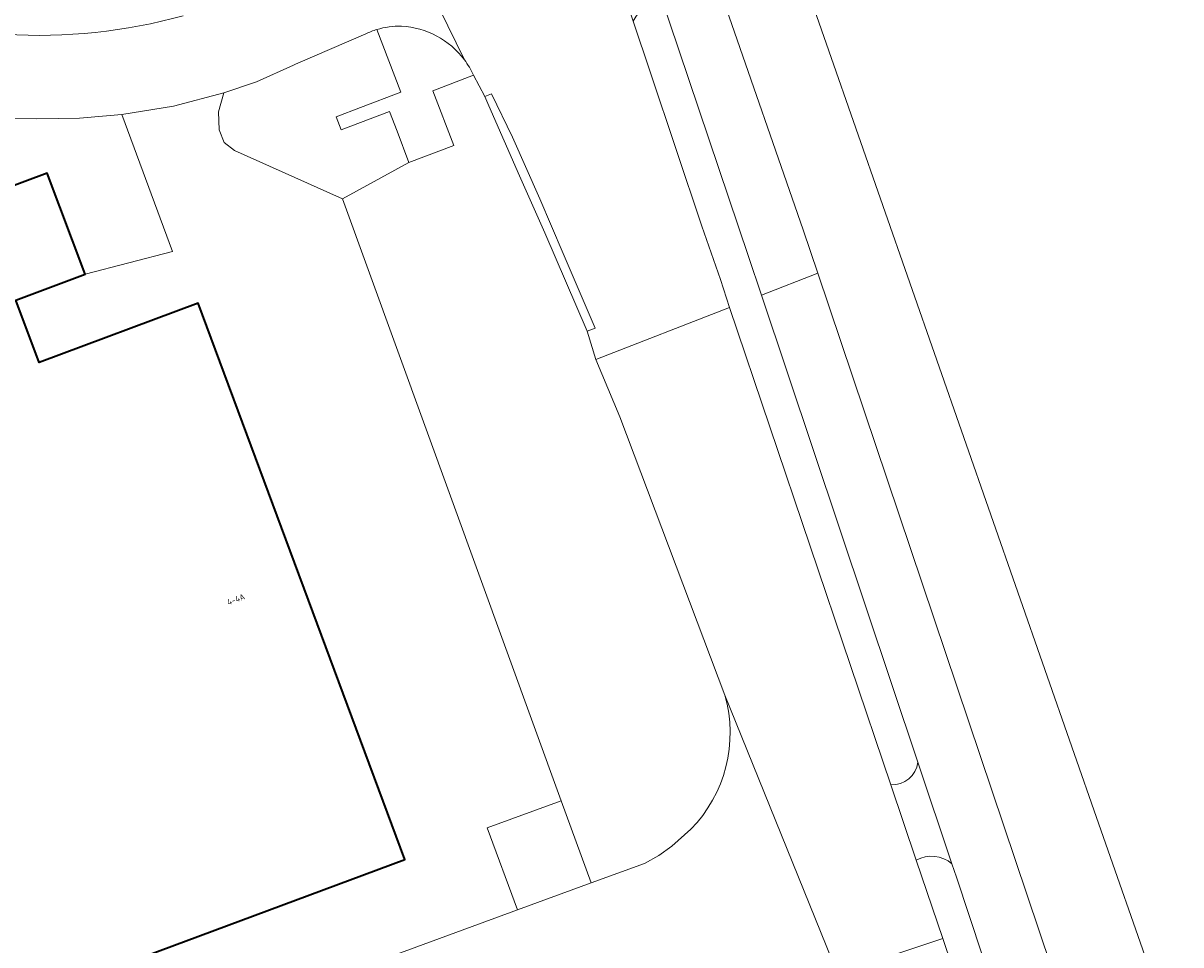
# Model space of a CAD drawing. Header units: metres. Extents: x 197700 to 204338, y 317132 to 325229.
# Tile 188 of 256: x 199240 to 199308, y 319162 to 319216. Entities that reach past the tile are written whole.
import ezdxf
from ezdxf.enums import TextEntityAlignment as Align

# ---------------------------------------------------------------- set-up
doc = ezdxf.new("R2010")
doc.units = ezdxf.units.M
for name, color, linetype, lineweight in [('B-WE-IE-TERREINAFSCHEIDING_KUNSTMATIG_HEKWERK-G', 20, 'IE-TERREINAFSCHEIDING-KUNSTMATIG', 18), ('B-WE-OG-BEBOUWING-GV', 7, 'Continuous', 35), ('B-WE-OG-BEBOUWING-T18', 10, 'Continuous', 18), ('B-WE-OG-TERREIN_CULTUURSCHEIDING-GV', 7, 'Continuous', 18), ('B-WE-OG-TERREIN_ERF-GV', 7, 'Continuous', 18), ('B-WE-VH-VERHARDING_ASFALT-GV', 252, 'Continuous', 18), ('B-WE-VH-VERHARDING_BETONSTRAATSTEEN-GV', 252, 'Continuous', 18), ('B-WE-VH-VERHARDING_GESLOTEN-GV', 252, 'Continuous', 18), ('B-WE-VH-VERHARDING_OPEN-GV', 252, 'Continuous', 18)]:
    doc.layers.add(name, color=color, linetype=linetype, lineweight=lineweight)
doc.styles.add('NLCS-ISO-M200-T18', font='NLCS-ISO.ttf', dxfattribs={"height": 0.36})
doc.linetypes.add('IE-TERREINAFSCHEIDING-KUNSTMATIG', pattern='A,4,[82,NLCS.SHX,S=0.75,R=90,X=0,Y=0],4,-2', length=10)

msp = doc.modelspace()

# ---------------------------------------------------------------- linework, layer by layer
at = {"layer": 'B-WE-IE-TERREINAFSCHEIDING_KUNSTMATIG_HEKWERK-G'}
for points in [[(199285.92, 319219.19), (199303.473, 319168.865)], [(199303.473, 319168.865), (199325.421, 319106.235)]]:
    msp.add_lwpolyline(points, dxfattribs=at)
at = {"layer": 'B-WE-OG-BEBOUWING-GV'}
msp.add_lwpolyline([(199221.349, 319199.934), (199222.888, 319195.812), (199219.147, 319194.403), (199215.155, 319205.167), (199195.642, 319197.93), (199213.901, 319148.756), (199262.422, 319166.791), (199250.207, 319199.678), (199240.793, 319196.176), (199239.427, 319199.86), (199243.526, 319201.405), (199241.277, 319207.376)], close=True, dxfattribs=at)
at = {"layer": 'B-WE-OG-TERREIN_CULTUURSCHEIDING-GV'}
for points in [[(199336.197, 319071.089), (199340.46, 319060.819), (199341.06, 319061.463), (199325.421, 319106.235), (199303.473, 319168.865), (199285.92, 319219.19), (199281.281, 319217.575), (199285.998, 319204.026), (199286.861, 319201.46), (199297.841, 319168.829), (199305.571, 319145.869), (199308.542, 319137.181), (199310.002, 319133.401), (199311.891, 319129.527)], [(199283.52, 319200.158), (199282.755, 319202.44), (199277.468, 319218.125)], [(199276.836, 319217.624), (199276.124, 319216.652), (199275.928, 319216.357), (199276.969, 319213.302), (199280.006, 319204.24), (199281.103, 319201.092), (199281.636, 319199.425), (199291.177, 319171.201)], [(199281.363, 319176.495), (199275.139, 319192.952), (199273.726, 319196.345), (199273.211, 319198.022), (199270.72, 319203.842), (199269.215, 319207.206), (199267.397, 319211.353), (199267.167, 319211.903), (199266.5, 319213.162), (199264.097, 319212.247), (199265.328, 319209.011), (199262.673, 319208.001), (199258.744, 319205.849), (199271.685, 319170.252), (199273.449, 319165.4), (199276.604, 319166.558), (199277.446, 319167.019), (199278.23, 319167.574), (199279.348, 319168.571)], [(199292.78, 319172.532), (199283.52, 319200.158)], [(199292.683, 319166.746), (199294.247, 319162.12), (199300.149, 319144.657), (199307.875, 319121.863)], [(199307.875, 319121.863), (199308.077, 319121.486), (199308.324, 319121.199), (199312.179, 319117.482), (199312.393, 319117.191), (199312.558, 319116.879), (199313.888, 319117.396), (199312.234, 319121.386), (199310.493, 319124.702), (199308.285, 319128.607), (199306.48, 319132.242), (199305.009, 319136.075), (199301.897, 319145.048), (199295.054, 319165.746), (199294.792, 319166.529)]]:
    msp.add_lwpolyline(points, dxfattribs=at)
for points in [[(199279.348, 319168.571, 0.268993), (199281.363, 319176.495)], [(199291.177, 319171.201, 0.390036), (199292.78, 319172.532)], [(199294.792, 319166.529, 0.311301), (199292.683, 319166.746)]]:
    msp.add_lwpolyline(points, format="xyb", dxfattribs=at)
at = {"layer": 'B-WE-OG-TERREIN_ERF-GV'}
for points in [[(199386.039, 319234.673), (199389.038, 319238.985), (199376.244, 319247.907), (199371.02, 319250.953), (199369.854, 319249.191), (199369.306, 319248.363), (199285.92, 319219.19), (199303.473, 319168.865), (199325.421, 319106.235), (199341.06, 319061.463), (199341.494, 319061.285), (199358.503, 319067.005), (199358.908, 319069.386)], [(199251.441, 319209.938), (199251.751, 319209.183), (199252.354, 319208.706), (199258.744, 319205.849), (199262.673, 319208.001), (199261.968, 319209.854), (199261.523, 319211.024), (199258.657, 319209.933), (199258.364, 319210.704), (199259.813, 319211.255), (199262.187, 319212.159), (199260.777, 319215.863)], [(199260.116, 319215.604), (199255.974, 319213.807), (199255.845, 319213.764), (199253.666, 319212.768), (199251.734, 319212.114), (199251.41, 319210.997), (199251.441, 319209.938)]]:
    msp.add_lwpolyline(points, dxfattribs=at)
msp.add_lwpolyline([(199260.777, 319215.863, 0.03844), (199260.116, 319215.604)], format="xyb", dxfattribs=at)
msp.add_lwpolyline([(199271.685, 319170.252), (199267.309, 319168.661), (199269.093, 319163.801), (199273.449, 319165.4)], close=True, dxfattribs=at)
at = {"layer": 'B-WE-VH-VERHARDING_ASFALT-GV'}
for points in [[(199282.755, 319202.44), (199283.52, 319200.158), (199286.861, 319201.46), (199285.998, 319204.026), (199281.281, 319217.575), (199281.18, 319217.864), (199280.931, 319219.336), (199279.137, 319224.545), (199278.743, 319225.628), (199278.592, 319225.965), (199278.25, 319226.729), (199271.876, 319245.237), (199268.965, 319244.221), (199275.66, 319223.349), (199277.468, 319218.125)], [(199275.139, 319192.952), (199281.363, 319176.495), (199288.032, 319160.042), (199294.247, 319162.12), (199292.683, 319166.746), (199291.177, 319171.201), (199281.636, 319199.425), (199273.726, 319196.345)]]:
    msp.add_lwpolyline(points, close=True, dxfattribs=at)
for points in [[(199265.955, 319214.073), (199263.021, 319220.078), (199261.2, 319223.804)], [(199273.726, 319196.345), (199281.636, 319199.425), (199281.103, 319201.092), (199280.006, 319204.24), (199276.969, 319213.302), (199275.928, 319216.357), (199273.827, 319222.523), (199273.503, 319223.485), (199263.021, 319220.078), (199265.955, 319214.073)], [(199188.477, 319211.248), (199240.664, 319210.591), (199243.185, 319210.621), (199245.698, 319210.834), (199248.744, 319211.34), (199251.734, 319212.114), (199253.666, 319212.768), (199255.845, 319213.764), (199255.974, 319213.807), (199260.116, 319215.604)], [(199266.5, 319213.162), (199267.167, 319211.903), (199267.548, 319212.06), (199268.796, 319209.502), (199270.418, 319205.843), (199271.806, 319202.616), (199273.695, 319198.201), (199273.211, 319198.022), (199273.726, 319196.345)], [(199305.571, 319145.869), (199297.841, 319168.829), (199286.861, 319201.46), (199283.52, 319200.158), (199292.78, 319172.532), (199294.792, 319166.529), (199295.054, 319165.746), (199301.897, 319145.048)], [(199289.21, 319154.792), (199289.763, 319154.973), (199288.032, 319160.042), (199281.363, 319176.495)], [(199279.348, 319168.571), (199278.23, 319167.574), (199277.446, 319167.019), (199276.604, 319166.558), (199273.449, 319165.4), (199269.093, 319163.801), (199210.877, 319142.424), (199213.427, 319135.848), (199276.299, 319158.762), (199279.505, 319159.93)], [(199300.149, 319144.657), (199294.247, 319162.12), (199288.032, 319160.042)]]:
    msp.add_lwpolyline(points, dxfattribs=at)
for points in [[(199249.325, 319216.679, -0.083605), (199238.824, 319215.583)], [(199260.116, 319215.604, -0.03844), (199260.777, 319215.863)], [(199260.777, 319215.863, -0.080205), (199262.232, 319216.061)], [(199262.232, 319216.061, -0.22208), (199265.955, 319214.073)], [(199265.955, 319214.073, -0.049753), (199266.5, 319213.162)], [(199281.363, 319176.495, -0.268993), (199279.348, 319168.571)]]:
    msp.add_lwpolyline(points, format="xyb", dxfattribs=at)
at = {"layer": 'B-WE-VH-VERHARDING_BETONSTRAATSTEEN-GV'}
msp.add_lwpolyline([(199267.167, 319211.903), (199267.397, 319211.353), (199269.215, 319207.206), (199270.72, 319203.842), (199273.211, 319198.022), (199273.695, 319198.201), (199271.806, 319202.616), (199270.418, 319205.843), (199268.796, 319209.502), (199267.548, 319212.06)], close=True, dxfattribs=at)
at = {"layer": 'B-WE-VH-VERHARDING_GESLOTEN-GV'}
for points in [[(199292.78, 319172.532, -0.390036), (199291.177, 319171.201)], [(199292.683, 319166.746, -0.311301), (199294.792, 319166.529)]]:
    msp.add_lwpolyline(points, format="xyb", dxfattribs=at)
for points in [[(199294.792, 319166.529), (199292.78, 319172.532)], [(199291.177, 319171.201), (199292.683, 319166.746)]]:
    msp.add_lwpolyline(points, dxfattribs=at)
at = {"layer": 'B-WE-VH-VERHARDING_OPEN-GV'}
for points in [[(199238.824, 319215.583, 0.083605), (199249.325, 319216.679)], [(199262.232, 319216.061, 0.080205), (199260.777, 319215.863)], [(199265.955, 319214.073, 0.22208), (199262.232, 319216.061)], [(199266.5, 319213.162, 0.049753), (199265.955, 319214.073)]]:
    msp.add_lwpolyline(points, format="xyb", dxfattribs=at)
for points in [[(199260.777, 319215.863), (199262.187, 319212.159), (199259.813, 319211.255), (199258.364, 319210.704), (199258.657, 319209.933), (199261.523, 319211.024), (199261.968, 319209.854), (199262.673, 319208.001), (199265.328, 319209.011)], [(199265.328, 319209.011), (199264.097, 319212.247), (199266.5, 319213.162)], [(199222.888, 319195.812), (199221.349, 319199.934), (199241.277, 319207.376), (199243.526, 319201.405), (199248.684, 319202.746), (199245.698, 319210.834), (199243.185, 319210.621), (199240.664, 319210.591), (199188.477, 319211.248)]]:
    msp.add_lwpolyline(points, dxfattribs=at)
msp.add_lwpolyline([(199213.901, 319148.756), (199209.17, 319146.986), (199210.877, 319142.424), (199269.093, 319163.801), (199267.309, 319168.661), (199271.685, 319170.252), (199258.744, 319205.849), (199252.354, 319208.706), (199251.751, 319209.183), (199251.441, 319209.938), (199251.41, 319210.997), (199251.734, 319212.114), (199248.744, 319211.34), (199245.698, 319210.834), (199248.684, 319202.746), (199243.526, 319201.405), (199239.427, 319199.86), (199240.793, 319196.176), (199250.207, 319199.678), (199262.422, 319166.791)], close=True, dxfattribs=at)

# ---------------------------------------------------------------- texts
at = {"layer": 'B-WE-OG-BEBOUWING-T18', "style": 'NLCS-ISO-M200-T18'}
msp.add_text('4-4A', height=0.36, rotation=20.3, dxfattribs=at).set_placement((199252.442, 319182.172), align=Align.MIDDLE)

doc.saveas('drawing.dxf')
